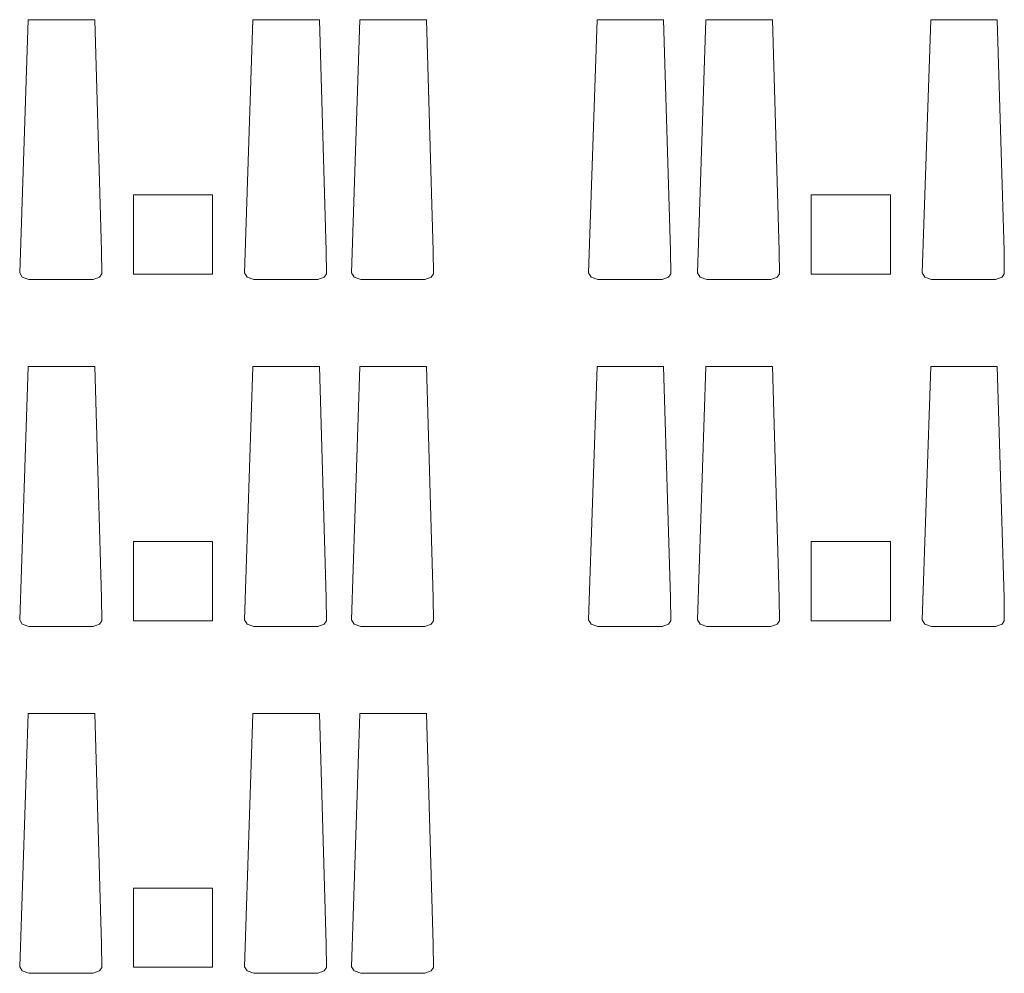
# Model space of a CAD drawing. Header units: millimetres. Extents: x 0 to 1184, y 0 to 836.
# Tile 229 of 241: x 903 to 965, y 548 to 608. Entities that reach past the tile are written whole.
import ezdxf
from ezdxf.xclip import XClip

# ---------------------------------------------------------------- set-up
doc = ezdxf.new("R2010")
doc.units = ezdxf.units.MM
doc.header["$MEASUREMENT"] = 0
doc.header["$XCLIPFRAME"] = 0
doc.layers.add('Интерьер - лежаки 2', color=7, linetype='Continuous')

# ---------------------------------------------------------------- blocks, each defined once
blk = doc.blocks.new('Чертеж_4_4', base_point=(-278.479, 89.564))
at = {"layer": 'Интерьер - лежаки 2', "color": 7, "linetype": 'Continuous', "lineweight": 15}
for p, q in [((915.408, 597.002), (910.408, 597.002)), ((910.408, 597.002), (910.408, 592.002)), ((915.408, 592.002), (915.408, 597.002)), ((958.212, 597.002), (953.212, 597.002)), ((953.212, 597.002), (953.212, 592.002)), ((958.212, 592.002), (958.212, 597.002)), ((910.408, 592.002), (915.408, 592.002)), ((953.212, 592.002), (958.212, 592.002)), ((915.408, 575.122), (910.408, 575.122)), ((910.408, 575.122), (910.408, 570.122)), ((915.408, 570.122), (915.408, 575.122)), ((958.212, 575.122), (953.212, 575.122)), ((953.212, 575.122), (953.212, 570.122)), ((958.212, 570.122), (958.212, 575.122)), ((910.408, 570.122), (915.408, 570.122)), ((953.212, 570.122), (958.212, 570.122)), ((915.408, 553.244), (910.408, 553.244)), ((910.408, 553.244), (910.408, 548.244)), ((915.408, 548.244), (915.408, 553.244)), ((910.408, 548.244), (915.408, 548.244))]:
    blk.add_line(p, q, dxfattribs=at)
at = {"layer": 'Интерьер - лежаки 2', "color": 7, "linetype": 'Continuous', "lineweight": 15, "flags": 128}
for points in [[(908.393, 593.475), (908.411, 592.024), (908.27, 591.809), (907.863, 591.664), (903.814, 591.664), (903.395, 591.809), (903.228, 592.078), (903.763, 608.064), (907.963, 608.064)], [(922.586, 593.475), (922.604, 592.024), (922.463, 591.809), (922.056, 591.664), (918.007, 591.664), (917.589, 591.809), (917.421, 592.078), (917.956, 608.064), (922.156, 608.064)], [(929.341, 593.475), (929.359, 592.024), (929.218, 591.809), (928.811, 591.664), (924.762, 591.664), (924.343, 591.809), (924.176, 592.078), (924.711, 608.064), (928.911, 608.064)], [(944.322, 593.475), (944.341, 592.024), (944.2, 591.809), (943.792, 591.664), (939.744, 591.664), (939.325, 591.809), (939.158, 592.078), (939.692, 608.064), (943.892, 608.064)], [(951.196, 593.475), (951.215, 592.024), (951.073, 591.809), (950.666, 591.664), (946.618, 591.664), (946.199, 591.809), (946.032, 592.078), (946.566, 608.064), (950.766, 608.064)], [(965.389, 593.475), (965.408, 592.024), (965.267, 591.809), (964.859, 591.664), (960.811, 591.664), (960.392, 591.809), (960.225, 592.078), (960.759, 608.064), (964.959, 608.064)], [(908.393, 571.575), (908.411, 570.123), (908.27, 569.909), (907.863, 569.764), (903.814, 569.763), (903.395, 569.909), (903.228, 570.177), (903.763, 586.164), (907.963, 586.164)], [(922.586, 571.575), (922.604, 570.123), (922.463, 569.909), (922.056, 569.764), (918.007, 569.763), (917.589, 569.909), (917.421, 570.177), (917.956, 586.164), (922.156, 586.164)], [(929.341, 571.575), (929.359, 570.123), (929.218, 569.909), (928.811, 569.764), (924.762, 569.763), (924.343, 569.909), (924.176, 570.177), (924.711, 586.164), (928.911, 586.164)], [(944.322, 571.575), (944.341, 570.123), (944.2, 569.909), (943.792, 569.764), (939.744, 569.763), (939.325, 569.909), (939.158, 570.177), (939.692, 586.164), (943.892, 586.164)], [(951.196, 571.575), (951.215, 570.123), (951.073, 569.909), (950.666, 569.764), (946.618, 569.763), (946.199, 569.909), (946.032, 570.177), (946.566, 586.164), (950.766, 586.164)], [(965.389, 571.575), (965.408, 570.123), (965.267, 569.909), (964.859, 569.764), (960.811, 569.763), (960.392, 569.909), (960.225, 570.177), (960.759, 586.164), (964.959, 586.164)], [(908.393, 549.675), (908.411, 548.223), (908.27, 548.009), (907.863, 547.864), (903.814, 547.863), (903.395, 548.009), (903.228, 548.277), (903.763, 564.264), (907.963, 564.264)], [(922.586, 549.675), (922.604, 548.223), (922.463, 548.009), (922.056, 547.864), (918.007, 547.863), (917.589, 548.009), (917.421, 548.277), (917.956, 564.264), (922.156, 564.264)], [(929.341, 549.675), (929.359, 548.223), (929.218, 548.009), (928.811, 547.864), (924.762, 547.863), (924.343, 548.009), (924.176, 548.277), (924.711, 564.264), (928.911, 564.264)]]:
    blk.add_lwpolyline(points, close=True, dxfattribs=at)

msp = doc.modelspace()

# ---------------------------------------------------------------- block references
at = {"color": 161, "linetype": 'Continuous', "lineweight": 40, "true_color": 0x83aefe}
ref = msp.add_blockref('Чертеж_4_4', (-278.479, 89.564), dxfattribs=at)
XClip(ref).set_block_clipping_path([(57.3201676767, 151.7660533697), (1181.0522393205, 828.727105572)])

doc.saveas('drawing.dxf')
